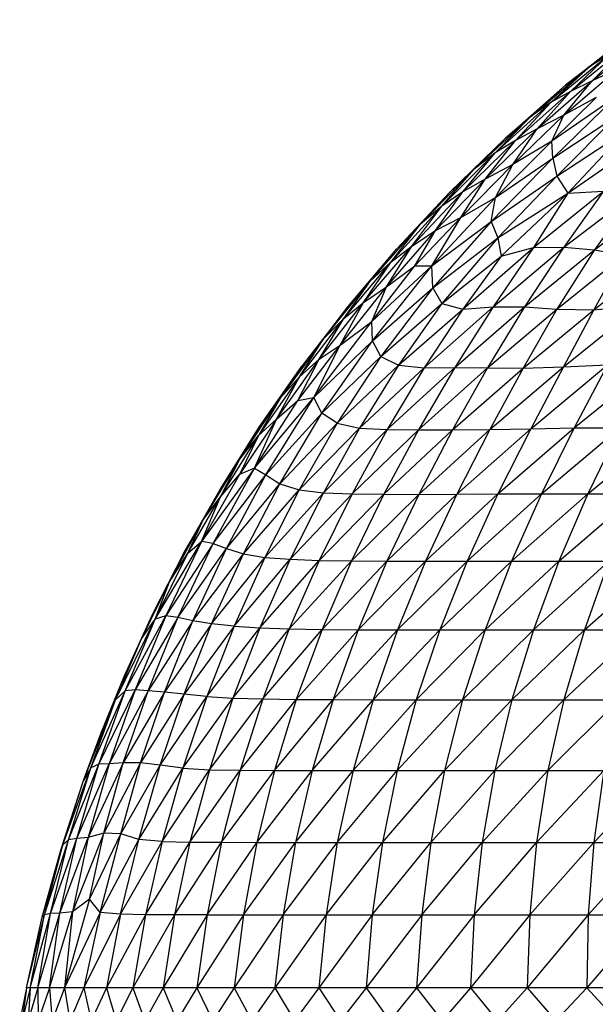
# Paper-space layout '_Izquierda' of a CAD drawing. Header units: millimetres. Extents: x -200 to 200, y -209 to 424.
# Tile 15 of 31: x -102 to -74, y 83 to 131. Entities that reach past the tile are written whole.
import ezdxf

# ---------------------------------------------------------------- set-up
doc = ezdxf.new("R2010")
doc.units = ezdxf.units.MM

psp = doc.layouts.new('_Izquierda')

# ---------------------------------------------------------------- linework, layer by layer
at = {"color": 7, "linetype": 'Continuous', "lineweight": 25}
for p, q in [((-74.276, 129.177), (-71.258, 131.483)), ((-75.471, 128.255), (-72.226, 130.823)), ((-74.276, 129.177), (-72.226, 130.823)), ((-74.166, 128.476), (-71.371, 130.7)), ((-75.232, 127.954), (-72.419, 130.226)), ((-74.166, 128.476), (-72.419, 130.226)), ((-76.19, 127.417), (-73.346, 129.758)), ((-75.232, 127.954), (-73.346, 129.758)), ((-73.346, 129.758), (-74.276, 129.177)), ((-77.205, 126.703), (-74.276, 129.177)), ((-76.19, 127.417), (-74.276, 129.177)), ((-75.553, 126.782), (-72.901, 129.071)), ((-74.276, 129.177), (-75.471, 128.255)), ((-72.901, 129.071), (-74.166, 128.476)), ((-76.865, 126.105), (-74.166, 128.476)), ((-75.553, 126.782), (-74.166, 128.476)), ((-74.166, 128.476), (-75.232, 127.954)), ((-78.433, 125.651), (-75.471, 128.255)), ((-77.205, 126.703), (-75.471, 128.255)), ((-77.945, 125.539), (-75.232, 127.954)), ((-76.865, 126.105), (-75.232, 127.954)), ((-75.232, 127.954), (-76.19, 127.417)), ((-76.147, 125.504), (-73.969, 127.653)), ((-73.042, 127.652), (-76.147, 125.504)), ((-73.042, 127.652), (-76.105, 124.665)), ((-73.969, 127.653), (-75.553, 126.782)), ((-78.937, 124.926), (-76.19, 127.417)), ((-77.945, 125.539), (-76.19, 127.417)), ((-76.19, 127.417), (-77.205, 126.703)), ((-79.987, 124.11), (-77.205, 126.703)), ((-78.937, 124.926), (-77.205, 126.703)), ((-77.205, 126.703), (-78.433, 125.651)), ((-78.078, 124.353), (-75.553, 126.782)), ((-75.553, 126.782), (-76.865, 126.105)), ((-76.147, 125.504), (-75.553, 126.782)), ((-76.105, 124.665), (-72.956, 126.747)), ((-72.956, 126.747), (-75.902, 123.782)), ((-79.432, 123.633), (-76.865, 126.105)), ((-78.078, 124.353), (-76.865, 126.105)), ((-76.865, 126.105), (-77.945, 125.539)), ((-81.192, 122.971), (-78.433, 125.651)), ((-79.987, 124.11), (-78.433, 125.651)), ((-75.902, 123.782), (-72.49, 126.026)), ((-72.49, 126.026), (-75.36, 122.949)), ((-75.36, 122.949), (-71.411, 125.697)), ((-80.534, 123.017), (-77.945, 125.539)), ((-79.432, 123.633), (-77.945, 125.539)), ((-77.945, 125.539), (-78.937, 124.926)), ((-78.916, 122.724), (-76.147, 125.504)), ((-76.147, 125.504), (-78.078, 124.353)), ((-76.105, 124.665), (-76.147, 125.504)), ((-81.566, 122.304), (-78.937, 124.926)), ((-80.534, 123.017), (-78.937, 124.926)), ((-78.937, 124.926), (-79.987, 124.11)), ((-76.105, 124.665), (-79.133, 121.553)), ((-78.916, 122.724), (-76.105, 124.665)), ((-76.105, 124.665), (-75.902, 123.782)), ((-82.613, 121.411), (-79.987, 124.11)), ((-81.566, 122.304), (-79.987, 124.11)), ((-79.987, 124.11), (-81.192, 122.971)), ((-80.624, 121.744), (-78.078, 124.353)), ((-78.078, 124.353), (-79.432, 123.633)), ((-78.916, 122.724), (-78.078, 124.353)), ((-81.874, 121.109), (-79.432, 123.633)), ((-80.624, 121.744), (-79.432, 123.633)), ((-79.432, 123.633), (-80.534, 123.017)), ((-79.133, 121.553), (-75.902, 123.782)), ((-75.902, 123.782), (-78.805, 120.752)), ((-75.902, 123.782), (-75.36, 122.949)), ((-83.776, 120.206), (-81.192, 122.971)), ((-83.037, 120.342), (-80.534, 123.017)), ((-82.613, 121.411), (-81.192, 122.971)), ((-82.061, 119.364), (-78.916, 122.724)), ((-81.874, 121.109), (-80.534, 123.017)), ((-80.534, 123.017), (-81.566, 122.304)), ((-80.624, 121.744), (-78.916, 122.724)), ((-79.133, 121.553), (-78.916, 122.724)), ((-78.805, 120.752), (-75.36, 122.949)), ((-75.36, 122.949), (-78.646, 119.847)), ((-77.049, 120.268), (-73.606, 123.05)), ((-75.36, 122.949), (-77.049, 120.268)), ((-73.606, 123.05), (-75.56, 120.278)), ((-75.56, 120.278), (-71.997, 123)), ((-75.36, 122.949), (-73.606, 123.05)), ((-71.997, 123), (-74.057, 120.161)), ((-74.057, 120.161), (-70.531, 122.803)), ((-84.06, 119.571), (-81.566, 122.304)), ((-83.037, 120.342), (-81.566, 122.304)), ((-81.566, 122.304), (-82.613, 121.411)), ((-82.892, 119.363), (-80.624, 121.744)), ((-82.061, 119.364), (-80.624, 121.744)), ((-81.874, 121.109), (-80.624, 121.744)), ((-85.078, 118.627), (-82.613, 121.411)), ((-84.06, 119.571), (-82.613, 121.411)), ((-82.613, 121.411), (-83.776, 120.206)), ((-82.061, 119.364), (-79.133, 121.553)), ((-79.133, 121.553), (-82.001, 118.285)), ((-79.133, 121.553), (-78.805, 120.752)), ((-84.292, 118.339), (-81.874, 121.109)), ((-83.037, 120.342), (-81.874, 121.109)), ((-82.892, 119.363), (-81.874, 121.109)), ((-82.001, 118.285), (-78.805, 120.752)), ((-78.805, 120.752), (-81.568, 117.511)), ((-78.805, 120.752), (-78.646, 119.847)), ((-85.411, 117.554), (-83.037, 120.342)), ((-84.292, 118.339), (-83.037, 120.342)), ((-84.06, 119.571), (-83.037, 120.342)), ((-80.527, 117.232), (-77.049, 120.268)), ((-79.032, 117.354), (-75.56, 120.278)), ((-77.049, 120.268), (-79.032, 117.354)), ((-78.646, 119.847), (-77.049, 120.268)), ((-75.56, 120.278), (-77.502, 117.342)), ((-77.049, 120.268), (-75.56, 120.278)), ((-75.56, 120.278), (-74.057, 120.161)), ((-86.194, 117.354), (-83.776, 120.206)), ((-85.078, 118.627), (-83.776, 120.206)), ((-81.568, 117.511), (-78.646, 119.847)), ((-78.646, 119.847), (-80.527, 117.232)), ((-77.502, 117.342), (-74.057, 120.161)), ((-74.057, 120.161), (-75.912, 117.239)), ((-75.912, 117.239), (-72.622, 119.886)), ((-74.086, 117.202), (-70.72, 119.9)), ((-72.622, 119.886), (-74.086, 117.202)), ((-74.057, 120.161), (-72.622, 119.886)), ((-86.39, 116.774), (-84.06, 119.571)), ((-85.411, 117.554), (-84.06, 119.571)), ((-85.078, 118.627), (-84.06, 119.571)), ((-85.013, 116.627), (-82.061, 119.364)), ((-85.013, 116.627), (-82.892, 119.363)), ((-84.977, 115.667), (-82.061, 119.364)), ((-84.292, 118.339), (-82.892, 119.363)), ((-82.892, 119.363), (-82.061, 119.364)), ((-82.001, 118.285), (-82.061, 119.364)), ((-87.382, 115.766), (-85.078, 118.627)), ((-86.56, 115.456), (-84.292, 118.339)), ((-86.39, 116.774), (-85.078, 118.627)), ((-86.194, 117.354), (-85.078, 118.627)), ((-85.411, 117.554), (-84.292, 118.339)), ((-85.013, 116.627), (-84.292, 118.339)), ((-84.977, 115.667), (-82.001, 118.285)), ((-82.001, 118.285), (-84.557, 114.906)), ((-82.001, 118.285), (-81.568, 117.511)), ((-86.194, 117.354), (-88.451, 114.422)), ((-87.594, 114.77), (-85.411, 117.554)), ((-87.382, 115.766), (-86.194, 117.354)), ((-86.56, 115.456), (-85.411, 117.554)), ((-86.39, 116.774), (-85.411, 117.554)), ((-84.557, 114.906), (-81.568, 117.511)), ((-81.568, 117.511), (-83.693, 114.469)), ((-82.427, 114.344), (-79.032, 117.354)), ((-81.568, 117.511), (-80.527, 117.232)), ((-79.032, 117.354), (-80.925, 114.365)), ((-80.925, 114.365), (-77.502, 117.342)), ((-80.527, 117.232), (-79.032, 117.354)), ((-77.502, 117.342), (-79.32, 114.348)), ((-79.032, 117.354), (-77.502, 117.342)), ((-77.502, 117.342), (-75.912, 117.239)), ((-75.574, 114.387), (-71.869, 117.4)), ((-74.086, 117.202), (-71.869, 117.4)), ((-83.693, 114.469), (-80.527, 117.232)), ((-80.527, 117.232), (-82.427, 114.344)), ((-79.32, 114.348), (-75.912, 117.239)), ((-75.912, 117.239), (-77.56, 114.329)), ((-77.56, 114.329), (-74.086, 117.202)), ((-75.912, 117.239), (-74.086, 117.202)), ((-74.086, 117.202), (-75.574, 114.387)), ((-88.571, 113.901), (-86.39, 116.774)), ((-87.854, 112.885), (-85.013, 116.627)), ((-87.594, 114.77), (-86.39, 116.774)), ((-87.382, 115.766), (-86.39, 116.774)), ((-86.56, 115.456), (-85.013, 116.627)), ((-84.977, 115.667), (-85.013, 116.627)), ((-87.382, 115.766), (-89.522, 112.844)), ((-88.644, 112.741), (-86.56, 115.456)), ((-88.571, 113.901), (-87.382, 115.766)), ((-87.382, 115.766), (-88.451, 114.422)), ((-87.854, 112.885), (-84.977, 115.667)), ((-87.854, 112.885), (-86.56, 115.456)), ((-87.594, 114.77), (-86.56, 115.456)), ((-87.467, 112.112), (-84.977, 115.667)), ((-84.557, 114.906), (-84.977, 115.667)), ((-87.467, 112.112), (-84.557, 114.906)), ((-84.557, 114.906), (-86.706, 111.626)), ((-84.557, 114.906), (-83.693, 114.469)), ((-90.548, 111.416), (-88.451, 114.422)), ((-89.701, 111.818), (-87.594, 114.77)), ((-88.451, 114.422), (-89.522, 112.844)), ((-88.644, 112.741), (-87.594, 114.77)), ((-88.571, 113.901), (-87.594, 114.77)), ((-86.706, 111.626), (-83.693, 114.469)), ((-83.693, 114.469), (-85.611, 111.379)), ((-83.693, 114.469), (-82.427, 114.344)), ((-77.191, 111.342), (-73.411, 114.494)), ((-75.574, 114.387), (-73.411, 114.494)), ((-75.054, 111.383), (-71.157, 114.561)), ((-73.411, 114.494), (-75.054, 111.383)), ((-85.611, 111.379), (-82.427, 114.344)), ((-84.253, 111.304), (-80.925, 114.365)), ((-82.427, 114.344), (-84.253, 111.304)), ((-80.925, 114.365), (-82.718, 111.293)), ((-82.718, 111.293), (-79.32, 114.348)), ((-82.427, 114.344), (-80.925, 114.365)), ((-79.32, 114.348), (-81.039, 111.288)), ((-81.039, 111.288), (-77.56, 114.329)), ((-80.925, 114.365), (-79.32, 114.348)), ((-79.32, 114.348), (-77.56, 114.329)), ((-79.196, 111.303), (-75.574, 114.387)), ((-77.56, 114.329), (-79.196, 111.303)), ((-77.56, 114.329), (-75.574, 114.387)), ((-75.574, 114.387), (-77.191, 111.342)), ((-88.571, 113.901), (-90.576, 111.012)), ((-89.701, 111.818), (-88.571, 113.901)), ((-88.571, 113.901), (-89.522, 112.844)), ((-91.509, 109.851), (-89.522, 112.844)), ((-90.784, 109.413), (-87.854, 112.885)), ((-90.784, 109.413), (-88.644, 112.741)), ((-89.522, 112.844), (-90.576, 111.012)), ((-90.548, 111.416), (-89.522, 112.844)), ((-90.219, 109.076), (-87.854, 112.885)), ((-89.701, 111.818), (-88.644, 112.741)), ((-88.644, 112.741), (-87.854, 112.885)), ((-87.467, 112.112), (-87.854, 112.885)), ((-90.219, 109.076), (-87.467, 112.112)), ((-89.538, 108.632), (-87.467, 112.112)), ((-86.706, 111.626), (-87.467, 112.112)), ((-89.701, 111.818), (-91.512, 109.091)), ((-90.784, 109.413), (-89.701, 111.818)), ((-89.701, 111.818), (-90.576, 111.012)), ((-89.538, 108.632), (-86.706, 111.626)), ((-86.706, 111.626), (-88.587, 108.343)), ((-86.706, 111.626), (-85.611, 111.379)), ((-92.475, 108.359), (-90.548, 111.416)), ((-92.46, 107.998), (-90.576, 111.012)), ((-90.576, 111.012), (-91.512, 109.091)), ((-91.509, 109.851), (-90.548, 111.416)), ((-91.509, 109.851), (-90.576, 111.012)), ((-88.587, 108.343), (-85.611, 111.379)), ((-85.611, 111.379), (-87.386, 108.198)), ((-87.386, 108.198), (-84.253, 111.304)), ((-84.253, 111.304), (-85.983, 108.141)), ((-85.983, 108.141), (-82.718, 111.293)), ((-85.611, 111.379), (-84.253, 111.304)), ((-82.718, 111.293), (-84.416, 108.122)), ((-84.416, 108.122), (-81.039, 111.288)), ((-84.253, 111.304), (-82.718, 111.293)), ((-82.718, 111.293), (-81.039, 111.288)), ((-82.697, 108.116), (-79.196, 111.303)), ((-81.039, 111.288), (-82.697, 108.116)), ((-81.039, 111.288), (-79.196, 111.303)), ((-80.825, 108.123), (-77.191, 111.342)), ((-79.196, 111.303), (-80.825, 108.123)), ((-79.196, 111.303), (-77.191, 111.342)), ((-78.808, 108.137), (-75.054, 111.383)), ((-77.191, 111.342), (-78.808, 108.137)), ((-77.191, 111.342), (-75.054, 111.383)), ((-76.658, 108.144), (-72.806, 111.397)), ((-75.054, 111.383), (-76.658, 108.144)), ((-75.054, 111.383), (-72.806, 111.397)), ((-72.806, 111.397), (-74.379, 108.143)), ((-74.379, 108.143), (-70.446, 111.387)), ((-93.304, 106.869), (-91.509, 109.851)), ((-92.475, 108.359), (-91.509, 109.851)), ((-92.46, 107.998), (-91.509, 109.851)), ((-90.784, 109.413), (-93.382, 105.789)), ((-91.512, 109.091), (-93.382, 105.789)), ((-92.819, 105.698), (-90.784, 109.413)), ((-92.819, 105.698), (-90.219, 109.076)), ((-92.46, 107.998), (-91.512, 109.091)), ((-92.163, 105.443), (-90.219, 109.076)), ((-90.784, 109.413), (-91.512, 109.091)), ((-90.784, 109.413), (-90.219, 109.076)), ((-90.219, 109.076), (-89.538, 108.632)), ((-92.163, 105.443), (-89.538, 108.632)), ((-91.329, 105.185), (-89.538, 108.632)), ((-89.538, 108.632), (-88.587, 108.343)), ((-94.237, 105.258), (-92.475, 108.359)), ((-93.304, 106.869), (-92.475, 108.359)), ((-91.329, 105.185), (-88.587, 108.343)), ((-88.587, 108.343), (-90.276, 105.013)), ((-90.276, 105.013), (-87.386, 108.198)), ((-87.386, 108.198), (-89.023, 104.918)), ((-89.023, 104.918), (-85.983, 108.141)), ((-88.587, 108.343), (-87.386, 108.198)), ((-85.983, 108.141), (-87.596, 104.867)), ((-87.596, 104.867), (-84.416, 108.122)), ((-87.386, 108.198), (-85.983, 108.141)), ((-84.416, 108.122), (-86.008, 104.842)), ((-86.008, 104.842), (-82.697, 108.116)), ((-85.983, 108.141), (-84.416, 108.122)), ((-84.416, 108.122), (-82.697, 108.116)), ((-84.263, 104.831), (-80.825, 108.123)), ((-82.697, 108.116), (-84.263, 104.831)), ((-82.697, 108.116), (-80.825, 108.123)), ((-82.365, 104.828), (-78.808, 108.137)), ((-80.825, 108.123), (-82.365, 104.828)), ((-80.825, 108.123), (-78.808, 108.137)), ((-80.32, 104.827), (-76.658, 108.144)), ((-78.808, 108.137), (-80.32, 104.827)), ((-78.808, 108.137), (-76.658, 108.144)), ((-76.658, 108.144), (-78.134, 104.826)), ((-78.134, 104.826), (-74.379, 108.143)), ((-76.658, 108.144), (-74.379, 108.143)), ((-74.379, 108.143), (-75.808, 104.823)), ((-75.808, 104.823), (-71.971, 108.135)), ((-74.379, 108.143), (-71.971, 108.135)), ((-94.062, 105.215), (-92.46, 107.998)), ((-93.382, 105.789), (-92.46, 107.998)), ((-93.304, 106.869), (-92.46, 107.998)), ((-94.955, 103.815), (-93.304, 106.869)), ((-94.237, 105.258), (-93.304, 106.869)), ((-94.062, 105.215), (-93.304, 106.869)), ((-95.663, 101.98), (-93.382, 105.789)), ((-93.382, 105.789), (-95.141, 102.142)), ((-92.819, 105.698), (-95.141, 102.142)), ((-94.551, 102.048), (-92.819, 105.698)), ((-94.062, 105.215), (-93.382, 105.789)), ((-92.819, 105.698), (-93.382, 105.789)), ((-92.819, 105.698), (-92.163, 105.443)), ((-95.801, 102.195), (-94.237, 105.258)), ((-95.663, 101.98), (-94.062, 105.215)), ((-94.955, 103.815), (-94.237, 105.258)), ((-94.955, 103.815), (-94.062, 105.215)), ((-94.551, 102.048), (-92.163, 105.443)), ((-93.814, 101.885), (-92.163, 105.443)), ((-93.814, 101.885), (-91.329, 105.185)), ((-92.893, 101.737), (-91.329, 105.185)), ((-92.163, 105.443), (-91.329, 105.185)), ((-91.329, 105.185), (-90.276, 105.013)), ((-92.893, 101.737), (-90.276, 105.013)), ((-90.276, 105.013), (-91.789, 101.626)), ((-91.789, 101.626), (-89.023, 104.918)), ((-89.023, 104.918), (-90.513, 101.546)), ((-90.513, 101.546), (-87.596, 104.867)), ((-90.276, 105.013), (-89.023, 104.918)), ((-87.596, 104.867), (-89.068, 101.495)), ((-89.068, 101.495), (-86.008, 104.842)), ((-89.023, 104.918), (-87.596, 104.867)), ((-87.596, 104.867), (-86.008, 104.842)), ((-86.008, 104.842), (-87.456, 101.467)), ((-87.456, 101.467), (-84.263, 104.831)), ((-86.008, 104.842), (-84.263, 104.831)), ((-84.263, 104.831), (-85.682, 101.455)), ((-85.682, 101.455), (-82.365, 104.828)), ((-84.263, 104.831), (-82.365, 104.828)), ((-82.365, 104.828), (-83.75, 101.449)), ((-83.75, 101.449), (-80.32, 104.827)), ((-82.365, 104.828), (-80.32, 104.827)), ((-80.32, 104.827), (-81.667, 101.447)), ((-81.667, 101.447), (-78.134, 104.826)), ((-80.32, 104.827), (-78.134, 104.826)), ((-78.134, 104.826), (-79.435, 101.446)), ((-79.435, 101.446), (-75.808, 104.823)), ((-78.134, 104.826), (-75.808, 104.823)), ((-75.808, 104.823), (-77.061, 101.445)), ((-77.061, 101.445), (-73.346, 104.821)), ((-75.808, 104.823), (-73.346, 104.821)), ((-73.346, 104.821), (-74.547, 101.444)), ((-74.547, 101.444), (-70.751, 104.819)), ((-96.332, 101.009), (-94.955, 103.815)), ((-95.801, 102.195), (-94.955, 103.815)), ((-95.663, 101.98), (-94.955, 103.815)), ((-97.616, 98.003), (-95.663, 101.98)), ((-97.198, 99.146), (-95.801, 102.195)), ((-97.15, 98.444), (-95.141, 102.142)), ((-97.15, 98.444), (-95.663, 101.98)), ((-95.141, 102.142), (-96.653, 98.499)), ((-94.551, 102.048), (-96.653, 98.499)), ((-96.332, 101.009), (-95.801, 102.195)), ((-96.332, 101.009), (-95.663, 101.98)), ((-96.019, 98.444), (-94.551, 102.048)), ((-93.814, 101.885), (-96.019, 98.444)), ((-95.141, 102.142), (-95.663, 101.98)), ((-95.215, 98.371), (-93.814, 101.885)), ((-94.551, 102.048), (-95.141, 102.142)), ((-93.814, 101.885), (-94.551, 102.048)), ((-92.893, 101.737), (-93.814, 101.885)), ((-92.893, 101.737), (-95.215, 98.371)), ((-94.248, 98.279), (-92.893, 101.737)), ((-91.789, 101.626), (-94.248, 98.279)), ((-91.789, 101.626), (-93.127, 98.173)), ((-93.127, 98.173), (-90.513, 101.546)), ((-91.789, 101.626), (-92.893, 101.737)), ((-90.513, 101.546), (-91.841, 98.088)), ((-91.841, 98.088), (-89.068, 101.495)), ((-91.789, 101.626), (-90.513, 101.546)), ((-90.513, 101.546), (-89.068, 101.495)), ((-89.068, 101.495), (-90.373, 98.043)), ((-90.373, 98.043), (-87.456, 101.467)), ((-89.068, 101.495), (-87.456, 101.467)), ((-87.456, 101.467), (-88.729, 98.023)), ((-88.729, 98.023), (-85.682, 101.455)), ((-87.456, 101.467), (-85.682, 101.455)), ((-85.682, 101.455), (-86.918, 98.012)), ((-86.918, 98.012), (-83.75, 101.449)), ((-85.682, 101.455), (-83.75, 101.449)), ((-83.75, 101.449), (-84.946, 98.008)), ((-84.946, 98.008), (-81.667, 101.447)), ((-83.75, 101.449), (-81.667, 101.447)), ((-81.667, 101.447), (-82.819, 98.008)), ((-82.819, 98.008), (-79.435, 101.446)), ((-81.667, 101.447), (-79.435, 101.446)), ((-79.435, 101.446), (-80.541, 98.007)), ((-80.541, 98.007), (-77.061, 101.445)), ((-79.435, 101.446), (-77.061, 101.445)), ((-77.061, 101.445), (-78.118, 98.007)), ((-78.118, 98.007), (-74.547, 101.444)), ((-77.061, 101.445), (-74.547, 101.444)), ((-75.553, 98.007), (-71.898, 101.444)), ((-74.547, 101.444), (-75.553, 98.007)), ((-74.547, 101.444), (-31.565, 101.444)), ((-97.616, 98.003), (-96.332, 101.009)), ((-97.198, 99.146), (-96.332, 101.009)), ((-98.33, 96.383), (-97.198, 99.146)), ((-97.616, 98.003), (-97.198, 99.146)), ((-98.836, 94.653), (-97.15, 98.444)), ((-98.446, 94.83), (-96.653, 98.499)), ((-98.446, 94.83), (-97.15, 98.444)), ((-96.653, 98.499), (-97.929, 94.858)), ((-96.019, 98.444), (-97.929, 94.858)), ((-97.15, 98.444), (-97.616, 98.003)), ((-97.234, 94.898), (-96.019, 98.444)), ((-96.653, 98.499), (-97.15, 98.444)), ((-96.019, 98.444), (-96.653, 98.499)), ((-95.215, 98.371), (-96.019, 98.444)), ((-99.193, 94.036), (-97.616, 98.003)), ((-98.836, 94.653), (-97.616, 98.003)), ((-98.33, 96.383), (-97.616, 98.003)), ((-95.215, 98.371), (-97.234, 94.898)), ((-96.382, 94.895), (-95.215, 98.371)), ((-94.248, 98.279), (-96.382, 94.895)), ((-95.415, 94.778), (-94.248, 98.279)), ((-95.415, 94.778), (-93.127, 98.173)), ((-94.248, 98.279), (-95.215, 98.371)), ((-93.127, 98.173), (-94.308, 94.632)), ((-94.308, 94.632), (-91.841, 98.088)), ((-93.127, 98.173), (-94.248, 98.279)), ((-93.127, 98.173), (-91.841, 98.088)), ((-91.841, 98.088), (-92.995, 94.563)), ((-92.995, 94.563), (-90.373, 98.043)), ((-91.841, 98.088), (-90.373, 98.043)), ((-90.373, 98.043), (-91.488, 94.534)), ((-91.488, 94.534), (-88.729, 98.023)), ((-90.373, 98.043), (-88.729, 98.023)), ((-88.729, 98.023), (-89.804, 94.523)), ((-89.804, 94.523), (-86.918, 98.012)), ((-88.729, 98.023), (-86.918, 98.012)), ((-86.918, 98.012), (-87.95, 94.518)), ((-87.95, 94.518), (-84.946, 98.008)), ((-86.918, 98.012), (-84.946, 98.008)), ((-85.934, 94.516), (-82.819, 98.008)), ((-84.946, 98.008), (-85.934, 94.516)), ((-84.946, 98.008), (-82.819, 98.008)), ((-82.819, 98.008), (-83.761, 94.516)), ((-83.761, 94.516), (-80.541, 98.007)), ((-82.819, 98.008), (-80.541, 98.007)), ((-81.435, 94.515), (-78.118, 98.007)), ((-80.541, 98.007), (-81.435, 94.515)), ((-80.541, 98.007), (-31.762, 98.007)), ((-78.961, 94.515), (-75.553, 98.007)), ((-78.118, 98.007), (-78.961, 94.515)), ((-76.343, 94.515), (-72.851, 98.007)), ((-75.553, 98.007), (-76.343, 94.515)), ((-99.193, 94.036), (-98.33, 96.383)), ((-100.204, 90.87), (-98.836, 94.653)), ((-99.931, 91.102), (-98.446, 94.83)), ((-99.931, 91.102), (-98.836, 94.653)), ((-99.527, 91.173), (-97.929, 94.858)), ((-99.527, 91.173), (-98.446, 94.83)), ((-98.836, 94.653), (-99.193, 94.036)), ((-97.234, 94.898), (-98.96, 91.224)), ((-97.929, 94.858), (-98.96, 91.224)), ((-98.446, 94.83), (-98.836, 94.653)), ((-97.929, 94.858), (-98.446, 94.83)), ((-98.194, 91.443), (-97.234, 94.898)), ((-96.382, 94.895), (-98.194, 91.443)), ((-97.234, 94.898), (-97.929, 94.858)), ((-97.354, 91.41), (-96.382, 94.895)), ((-97.354, 91.41), (-95.415, 94.778)), ((-96.382, 94.895), (-97.234, 94.898)), ((-96.473, 91.125), (-95.415, 94.778)), ((-96.473, 91.125), (-94.308, 94.632)), ((-95.415, 94.778), (-96.382, 94.895)), ((-94.308, 94.632), (-95.415, 94.778)), ((-94.308, 94.632), (-95.321, 91.03)), ((-95.321, 91.03), (-92.995, 94.563)), ((-94.308, 94.632), (-92.995, 94.563)), ((-92.995, 94.563), (-93.956, 90.998)), ((-93.956, 90.998), (-91.488, 94.534)), ((-92.995, 94.563), (-91.488, 94.534)), ((-91.488, 94.534), (-92.401, 90.988)), ((-92.401, 90.988), (-89.804, 94.523)), ((-91.488, 94.534), (-89.804, 94.523)), ((-89.804, 94.523), (-90.669, 90.984)), ((-89.804, 94.523), (-87.95, 94.518)), ((-100.303, 90.603), (-99.193, 94.036)), ((-100.204, 90.87), (-99.193, 94.036)), ((-90.669, 90.984), (-87.95, 94.518)), ((-87.95, 94.518), (-88.769, 90.983)), ((-88.769, 90.983), (-85.934, 94.516)), ((-87.95, 94.518), (-85.934, 94.516)), ((-86.705, 90.983), (-83.761, 94.516)), ((-85.934, 94.516), (-86.705, 90.983)), ((-85.934, 94.516), (-83.761, 94.516)), ((-83.761, 94.516), (-84.482, 90.982)), ((-84.482, 90.982), (-81.435, 94.515)), ((-83.761, 94.516), (-81.435, 94.515)), ((-82.104, 90.982), (-78.961, 94.515)), ((-81.435, 94.515), (-82.104, 90.982)), ((-81.435, 94.515), (-43.447, 94.515)), ((-79.577, 90.982), (-76.343, 94.515)), ((-78.961, 94.515), (-79.577, 90.982)), ((-76.905, 90.982), (-73.587, 94.515)), ((-76.343, 94.515), (-76.905, 90.982)), ((-74.092, 90.982), (-70.698, 94.515)), ((-73.587, 94.515), (-74.092, 90.982)), ((-100.812, 87.477), (-99.527, 91.173)), ((-100.351, 87.497), (-98.96, 91.224)), ((-100.351, 87.497), (-99.527, 91.173)), ((-99.527, 91.173), (-99.931, 91.102)), ((-98.194, 91.443), (-99.729, 87.557)), ((-98.96, 91.224), (-99.729, 87.557)), ((-98.96, 91.224), (-99.527, 91.173)), ((-98.194, 91.443), (-98.96, 91.224)), ((-98.905, 88.188), (-98.194, 91.443)), ((-98.905, 88.188), (-97.354, 91.41)), ((-98.376, 87.53), (-97.354, 91.41)), ((-97.354, 91.41), (-98.194, 91.443)), ((-96.473, 91.125), (-97.354, 91.41)), ((-101.232, 87.296), (-100.204, 90.87)), ((-101.107, 87.414), (-99.931, 91.102)), ((-101.107, 87.414), (-100.204, 90.87)), ((-100.812, 87.477), (-99.931, 91.102)), ((-100.204, 90.87), (-100.303, 90.603)), ((-99.931, 91.102), (-100.204, 90.87)), ((-98.376, 87.53), (-96.473, 91.125)), ((-97.374, 87.442), (-96.473, 91.125)), ((-97.374, 87.442), (-95.321, 91.03)), ((-95.321, 91.03), (-96.473, 91.125)), ((-95.321, 91.03), (-96.142, 87.42)), ((-96.142, 87.42), (-93.956, 90.998)), ((-95.321, 91.03), (-93.956, 90.998)), ((-93.956, 90.998), (-94.716, 87.415)), ((-94.716, 87.415), (-92.401, 90.988)), ((-93.956, 90.998), (-92.401, 90.988)), ((-92.401, 90.988), (-93.108, 87.414)), ((-93.108, 87.414), (-90.669, 90.984)), ((-92.401, 90.988), (-90.669, 90.984)), ((-90.669, 90.984), (-91.327, 87.414)), ((-91.327, 87.414), (-88.769, 90.983)), ((-90.669, 90.984), (-88.769, 90.983)), ((-89.376, 87.414), (-86.705, 90.983)), ((-88.769, 90.983), (-89.376, 87.414)), ((-88.769, 90.983), (-86.705, 90.983)), ((-86.705, 90.983), (-87.261, 87.414)), ((-87.261, 87.414), (-84.482, 90.982)), ((-86.705, 90.983), (-84.482, 90.982)), ((-84.986, 87.414), (-82.104, 90.982)), ((-84.482, 90.982), (-84.986, 87.414)), ((-84.482, 90.982), (-58.114, 90.982)), ((-82.554, 87.414), (-79.577, 90.982)), ((-82.104, 90.982), (-82.554, 87.414)), ((-79.971, 87.414), (-76.905, 90.982)), ((-79.577, 90.982), (-79.971, 87.414)), ((-77.24, 87.414), (-74.092, 90.982)), ((-76.905, 90.982), (-77.24, 87.414)), ((-74.368, 87.414), (-71.145, 90.982)), ((-74.092, 90.982), (-74.368, 87.414)), ((-101.232, 87.296), (-100.303, 90.603)), ((-98.905, 88.188), (-100.122, 83.821)), ((-98.905, 88.188), (-99.729, 87.557)), ((-98.376, 87.53), (-98.905, 88.188)), ((-102.006, 83.821), (-101.107, 87.414)), ((-102.006, 83.821), (-101.232, 87.296)), ((-101.817, 83.821), (-100.812, 87.477)), ((-101.817, 83.821), (-101.107, 87.414)), ((-101.44, 83.821), (-100.351, 87.497)), ((-101.44, 83.821), (-100.812, 87.477)), ((-101.107, 87.414), (-101.232, 87.296)), ((-100.812, 87.477), (-101.107, 87.414)), ((-100.874, 83.821), (-99.729, 87.557)), ((-100.874, 83.821), (-100.351, 87.497)), ((-100.351, 87.497), (-100.812, 87.477)), ((-99.729, 87.557), (-100.351, 87.497)), ((-99.729, 87.557), (-100.122, 83.821)), ((-98.376, 87.53), (-100.122, 83.821)), ((-98.376, 87.53), (-99.185, 83.821)), ((-97.374, 87.442), (-99.185, 83.821)), ((-97.374, 87.442), (-98.376, 87.53)), ((-97.374, 87.442), (-98.064, 83.821)), ((-96.142, 87.42), (-98.064, 83.821)), ((-96.142, 87.42), (-97.374, 87.442)), ((-96.142, 87.42), (-96.761, 83.821)), ((-94.716, 87.415), (-96.761, 83.821)), ((-94.716, 87.415), (-96.142, 87.42)), ((-94.716, 87.415), (-95.279, 83.821)), ((-93.108, 87.414), (-95.279, 83.821)), ((-93.108, 87.414), (-94.716, 87.415)), ((-91.327, 87.414), (-93.621, 83.821)), ((-93.108, 87.414), (-93.621, 83.821)), ((-93.108, 87.414), (-35.091, 87.414)), ((-89.376, 87.414), (-91.789, 83.821)), ((-91.327, 87.414), (-91.789, 83.821)), ((-87.261, 87.414), (-89.788, 83.821)), ((-89.376, 87.414), (-89.788, 83.821)), ((-84.986, 87.414), (-87.62, 83.821)), ((-87.261, 87.414), (-87.62, 83.821)), ((-82.554, 87.414), (-85.29, 83.821)), ((-84.986, 87.414), (-85.29, 83.821)), ((-79.971, 87.414), (-82.802, 83.821)), ((-82.554, 87.414), (-82.802, 83.821)), ((-77.24, 87.414), (-80.16, 83.821)), ((-79.971, 87.414), (-80.16, 83.821)), ((-74.368, 87.414), (-77.37, 83.821)), ((-77.24, 87.414), (-77.37, 83.821)), ((-71.36, 87.414), (-74.437, 83.821)), ((-74.368, 87.414), (-74.437, 83.821)), ((-102.006, 83.821), (-102.333, 82.203)), ((-101.817, 83.821), (-102.215, 82.203)), ((-102.006, 83.821), (-102.215, 82.203)), ((101.998, 83.821), (-102.006, 83.821)), ((-101.44, 83.821), (-101.91, 82.203)), ((-101.817, 83.821), (-101.91, 82.203)), ((-101.44, 83.821), (-101.417, 82.203)), ((-100.874, 83.821), (-101.417, 82.203)), ((-100.874, 83.821), (-100.737, 82.203)), ((-100.122, 83.821), (-100.737, 82.203)), ((-100.122, 83.821), (-99.873, 82.203)), ((-99.185, 83.821), (-99.873, 82.203)), ((-99.185, 83.821), (-98.824, 82.203)), ((-98.064, 83.821), (-98.824, 82.203)), ((-98.064, 83.821), (-97.594, 82.203)), ((-96.761, 83.821), (-97.594, 82.203)), ((-96.761, 83.821), (-96.184, 82.203)), ((-95.279, 83.821), (-96.184, 82.203)), ((-95.279, 83.821), (-94.598, 82.203)), ((-93.621, 83.821), (-94.598, 82.203)), ((-93.621, 83.821), (-92.837, 82.203)), ((-91.789, 83.821), (-92.837, 82.203)), ((-91.789, 83.821), (-90.906, 82.203)), ((-89.788, 83.821), (-90.906, 82.203)), ((-89.788, 83.821), (-88.808, 82.203)), ((-87.62, 83.821), (-88.808, 82.203)), ((-87.62, 83.821), (-86.546, 82.203)), ((-85.29, 83.821), (-86.546, 82.203)), ((-85.29, 83.821), (-84.125, 82.203)), ((-82.802, 83.821), (-84.125, 82.203)), ((-82.802, 83.821), (-81.549, 82.203)), ((-80.16, 83.821), (-81.549, 82.203)), ((-80.16, 83.821), (-78.824, 82.203)), ((-77.37, 83.821), (-78.824, 82.203)), ((-77.37, 83.821), (-75.953, 82.203)), ((-74.437, 83.821), (-75.953, 82.203)), ((-74.437, 83.821), (-72.943, 82.203))]:
    psp.add_line(p, q, dxfattribs=at)

doc.saveas('drawing.dxf')
